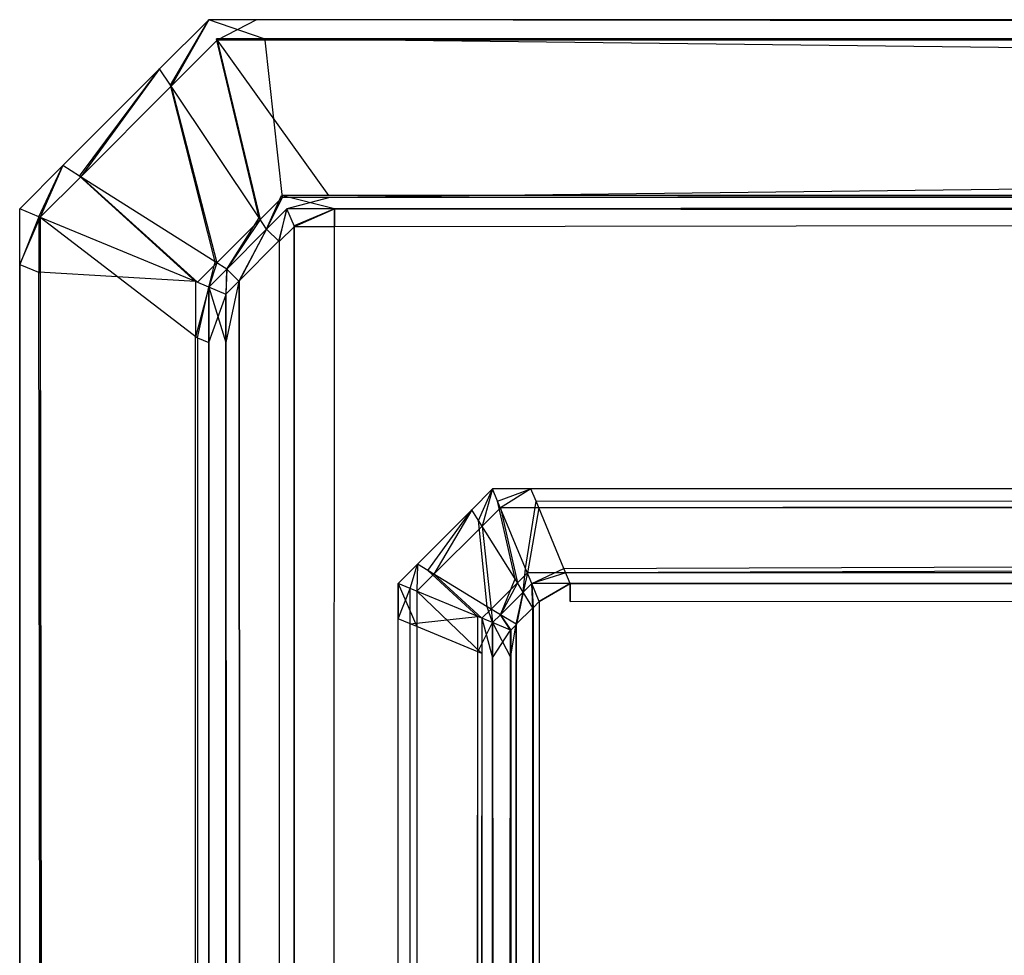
# Model space of a CAD drawing. Extents: x 0 to 0.8, y -0.501 to 0.
# Tile 51 of 114: x 0 to 0.005, y -0.005 to 0. Entities that reach past the tile are written whole.
import ezdxf

# ---------------------------------------------------------------- set-up
doc = ezdxf.new("R2010")
doc.units = 0
doc.layers.add('L14_KORPUS1_0___REPLACEMTFOREMP', color=7, linetype='CONTINUOUS')
doc.layers.add('L3_ABDECKPL_0___REPLACEMTFOREMP', color=7, linetype='CONTINUOUS')

msp = doc.modelspace()

# ---------------------------------------------------------------- linework, layer by layer
at = {"layer": 'L14_KORPUS1_0___REPLACEMTFOREMP', "color": 8}
for points, invisible_edges in [([(0.002502, -0.002482, 0.0005), (0.002427, -0.002648, 0.000436), (0.002392, -0.002592, 0.0005), (0.002502, -0.002482, 0.0005)], 13), ([(0.002392, -0.002592, 0.000565), (0.002502, -0.002482, 0.0005), (0.002392, -0.002592, 0.0005), (0.002392, -0.002592, 0.000565)], 13), ([(0.002502, -0.002482, 0.0005), (0.002392, -0.002592, 0.000565), (0.002502, -0.002482, 0.000565), (0.002502, -0.002482, 0.0005)], 14), ([(0.002392, -0.002592, 0.007018), (0.002502, -0.002482, 0.000565), (0.002392, -0.002592, 0.000565), (0.002392, -0.002592, 0.007018)], 13), ([(0.002502, -0.002482, 0.000565), (0.002392, -0.002592, 0.007018), (0.002502, -0.002482, 0.007018), (0.002502, -0.002482, 0.000565)], 14), ([(0.002446, -0.002678, 0.007289), (0.002502, -0.002482, 0.00719), (0.002392, -0.002592, 0.00719), (0.002446, -0.002678, 0.007289)], 13), ([(0.002392, -0.002592, 0.00719), (0.002502, -0.002482, 0.007018), (0.002392, -0.002592, 0.007018), (0.002392, -0.002592, 0.00719)], 13), ([(0.002502, -0.002482, 0.007018), (0.002392, -0.002592, 0.00719), (0.002502, -0.002482, 0.00719), (0.002502, -0.002482, 0.007018)], 14), ([(0.002427, -0.002648, 0.000436), (0.002502, -0.002482, 0.0005), (0.002528, -0.002546, 0.000436), (0.002427, -0.002648, 0.000436)], 14), ([(0.002502, -0.002482, 0.00719), (0.002446, -0.002678, 0.007289), (0.002543, -0.002581, 0.007289), (0.002502, -0.002482, 0.00719)], 14), ([(0.002543, -0.002581, 0.007289), (0.002705, -0.002482, 0.00719), (0.002502, -0.002482, 0.00719), (0.002543, -0.002581, 0.007289)], 13), ([(0.002502, -0.002482, 0.007018), (0.002705, -0.002482, 0.000565), (0.002502, -0.002482, 0.000565), (0.002502, -0.002482, 0.007018)], 13), ([(0.002705, -0.002482, 0.000565), (0.002502, -0.002482, 0.007018), (0.002705, -0.002482, 0.007018), (0.002705, -0.002482, 0.000565)], 14), ([(0.002502, -0.002482, 0.00719), (0.002705, -0.002482, 0.007018), (0.002502, -0.002482, 0.007018), (0.002502, -0.002482, 0.00719)], 13), ([(0.002705, -0.002482, 0.007018), (0.002502, -0.002482, 0.00719), (0.002705, -0.002482, 0.00719), (0.002705, -0.002482, 0.007018)], 14), ([(0.002502, -0.002482, 0.000565), (0.002705, -0.002482, 0.0005), (0.002502, -0.002482, 0.0005), (0.002502, -0.002482, 0.000565)], 13), ([(0.002705, -0.002482, 0.0005), (0.002502, -0.002482, 0.000565), (0.002705, -0.002482, 0.000565), (0.002705, -0.002482, 0.0005)], 14), ([(0.002705, -0.002482, 0.0005), (0.002528, -0.002546, 0.000436), (0.002502, -0.002482, 0.0005), (0.002705, -0.002482, 0.0005)], 13), ([(0.002528, -0.002546, 0.000436), (0.002705, -0.002482, 0.0005), (0.002732, -0.002546, 0.000436), (0.002528, -0.002546, 0.000436)], 14), ([(0.002705, -0.002482, 0.00719), (0.002543, -0.002581, 0.007289), (0.002746, -0.002581, 0.007289), (0.002705, -0.002482, 0.00719)], 14), ([(0.002746, -0.002581, 0.007289), (0.1, -0.002482, 0.00719), (0.002705, -0.002482, 0.00719), (0.002746, -0.002581, 0.007289)], 13), ([(0.002705, -0.002482, 0.007018), (0.1, -0.002482, 0.000565), (0.002705, -0.002482, 0.000565), (0.002705, -0.002482, 0.007018)], 13), ([(0.1, -0.002482, 0.000565), (0.002705, -0.002482, 0.007018), (0.1, -0.002482, 0.007018), (0.1, -0.002482, 0.000565)], 14), ([(0.002705, -0.002482, 0.00719), (0.1, -0.002482, 0.007018), (0.002705, -0.002482, 0.007018), (0.002705, -0.002482, 0.00719)], 13), ([(0.1, -0.002482, 0.007018), (0.002705, -0.002482, 0.00719), (0.1, -0.002482, 0.00719), (0.1, -0.002482, 0.007018)], 14), ([(0.1, -0.002482, 0.0005), (0.002732, -0.002546, 0.000436), (0.002705, -0.002482, 0.0005), (0.1, -0.002482, 0.0005)], 13), ([(0.002705, -0.002482, 0.000565), (0.1, -0.002482, 0.0005), (0.002705, -0.002482, 0.0005), (0.002705, -0.002482, 0.000565)], 13), ([(0.1, -0.002482, 0.0005), (0.002705, -0.002482, 0.000565), (0.1, -0.002482, 0.000565), (0.1, -0.002482, 0.0005)], 14), ([(0.002732, -0.002546, 0.000436), (0.1, -0.002482, 0.0005), (0.1, -0.002546, 0.000436), (0.002732, -0.002546, 0.000436)], 14), ([(0.1, -0.002482, 0.00719), (0.002746, -0.002581, 0.007289), (0.1, -0.002581, 0.007289), (0.1, -0.002482, 0.00719)], 14), ([(0.002528, -0.002546, 0.000436), (0.002621, -0.002958, 0.000079), (0.002427, -0.002648, 0.000436), (0.002528, -0.002546, 0.000436)], 13), ([(0.002621, -0.002958, 0.000079), (0.002528, -0.002546, 0.000436), (0.002676, -0.002903, 0.000079), (0.002621, -0.002958, 0.000079)], 14), ([(0.002732, -0.002546, 0.000436), (0.002676, -0.002903, 0.000079), (0.002528, -0.002546, 0.000436), (0.002732, -0.002546, 0.000436)], 13), ([(0.002676, -0.002903, 0.000079), (0.002732, -0.002546, 0.000436), (0.002879, -0.002903, 0.000079), (0.002676, -0.002903, 0.000079)], 14), ([(0.1, -0.002546, 0.000436), (0.002879, -0.002903, 0.000079), (0.002732, -0.002546, 0.000436), (0.1, -0.002546, 0.000436)], 13), ([(0.002879, -0.002903, 0.000079), (0.1, -0.002546, 0.000436), (0.1, -0.002903, 0.00008), (0.002879, -0.002903, 0.000079)], 14), ([(0.002104, -0.00288, 0.00719), (0.002392, -0.002592, 0.007018), (0.002104, -0.00288, 0.007018), (0.002104, -0.00288, 0.00719)], 13), ([(0.002392, -0.002592, 0.007018), (0.002104, -0.00288, 0.00719), (0.002392, -0.002592, 0.00719), (0.002392, -0.002592, 0.007018)], 14), ([(0.002191, -0.002933, 0.007289), (0.002392, -0.002592, 0.00719), (0.002104, -0.00288, 0.00719), (0.002191, -0.002933, 0.007289)], 13), ([(0.002104, -0.00288, 0.007018), (0.002392, -0.002592, 0.000565), (0.002104, -0.00288, 0.000565), (0.002104, -0.00288, 0.007018)], 13), ([(0.002392, -0.002592, 0.000565), (0.002104, -0.00288, 0.007018), (0.002392, -0.002592, 0.007018), (0.002392, -0.002592, 0.000565)], 14), ([(0.002104, -0.00288, 0.000565), (0.002392, -0.002592, 0.0005), (0.002104, -0.00288, 0.0005), (0.002104, -0.00288, 0.000565)], 13), ([(0.002392, -0.002592, 0.0005), (0.002104, -0.00288, 0.000565), (0.002392, -0.002592, 0.000565), (0.002392, -0.002592, 0.0005)], 14), ([(0.002392, -0.002592, 0.0005), (0.00216, -0.002914, 0.000436), (0.002104, -0.00288, 0.0005), (0.002392, -0.002592, 0.0005)], 13), ([(0.00216, -0.002914, 0.000436), (0.002392, -0.002592, 0.0005), (0.002427, -0.002648, 0.000436), (0.00216, -0.002914, 0.000436)], 14), ([(0.002392, -0.002592, 0.00719), (0.002191, -0.002933, 0.007289), (0.002446, -0.002678, 0.007289), (0.002392, -0.002592, 0.00719)], 14), ([(0.002633, -0.002978, 0.007633), (0.002543, -0.002581, 0.007289), (0.002446, -0.002678, 0.007289), (0.002633, -0.002978, 0.007633)], 13), ([(0.002543, -0.002581, 0.007289), (0.002633, -0.002978, 0.007633), (0.002686, -0.002925, 0.007633), (0.002543, -0.002581, 0.007289)], 14), ([(0.002686, -0.002925, 0.007633), (0.002746, -0.002581, 0.007289), (0.002543, -0.002581, 0.007289), (0.002686, -0.002925, 0.007633)], 13), ([(0.002746, -0.002581, 0.007289), (0.002686, -0.002925, 0.007633), (0.002889, -0.002925, 0.007633), (0.002746, -0.002581, 0.007289)], 14), ([(0.002889, -0.002925, 0.007633), (0.1, -0.002581, 0.007289), (0.002746, -0.002581, 0.007289), (0.002889, -0.002925, 0.007633)], 13), ([(0.1, -0.002581, 0.007289), (0.002889, -0.002925, 0.007633), (0.1, -0.002925, 0.007633), (0.1, -0.002581, 0.007289)], 14), ([(0.002427, -0.002648, 0.000436), (0.002474, -0.003105, 0.000079), (0.00216, -0.002914, 0.000436), (0.002427, -0.002648, 0.000436)], 13), ([(0.002474, -0.003105, 0.000079), (0.002427, -0.002648, 0.000436), (0.002621, -0.002958, 0.000079), (0.002474, -0.003105, 0.000079)], 14), ([(0.002494, -0.003117, 0.007633), (0.002446, -0.002678, 0.007289), (0.002191, -0.002933, 0.007289), (0.002494, -0.003117, 0.007633)], 13), ([(0.002446, -0.002678, 0.007289), (0.002494, -0.003117, 0.007633), (0.002633, -0.002978, 0.007633), (0.002446, -0.002678, 0.007289)], 14), ([(0.002002, -0.002982, 0.00719), (0.002104, -0.00288, 0.007018), (0.002002, -0.002982, 0.007018), (0.002002, -0.002982, 0.00719)], 13), ([(0.002104, -0.00288, 0.007018), (0.002002, -0.002982, 0.00719), (0.002104, -0.00288, 0.00719), (0.002104, -0.00288, 0.007018)], 14), ([(0.002101, -0.003023, 0.007289), (0.002104, -0.00288, 0.00719), (0.002002, -0.002982, 0.00719), (0.002101, -0.003023, 0.007289)], 13), ([(0.002002, -0.002982, 0.007018), (0.002104, -0.00288, 0.000565), (0.002002, -0.002982, 0.000565), (0.002002, -0.002982, 0.007018)], 13), ([(0.002104, -0.00288, 0.000565), (0.002002, -0.002982, 0.007018), (0.002104, -0.00288, 0.007018), (0.002104, -0.00288, 0.000565)], 14), ([(0.002002, -0.002982, 0.000565), (0.002104, -0.00288, 0.0005), (0.002002, -0.002982, 0.0005), (0.002002, -0.002982, 0.000565)], 13), ([(0.002104, -0.00288, 0.0005), (0.002002, -0.002982, 0.000565), (0.002104, -0.00288, 0.000565), (0.002104, -0.00288, 0.0005)], 14), ([(0.002104, -0.00288, 0.0005), (0.002066, -0.003009, 0.000436), (0.002002, -0.002982, 0.0005), (0.002104, -0.00288, 0.0005)], 13), ([(0.002066, -0.003009, 0.000436), (0.002104, -0.00288, 0.0005), (0.00216, -0.002914, 0.000436), (0.002066, -0.003009, 0.000436)], 14), ([(0.00216, -0.002914, 0.000436), (0.002423, -0.003156, 0.000079), (0.002066, -0.003009, 0.000436), (0.00216, -0.002914, 0.000436)], 13), ([(0.002104, -0.00288, 0.00719), (0.002101, -0.003023, 0.007289), (0.002191, -0.002933, 0.007289), (0.002104, -0.00288, 0.00719)], 14), ([(0.002423, -0.003156, 0.000079), (0.00216, -0.002914, 0.000436), (0.002474, -0.003105, 0.000079), (0.002423, -0.003156, 0.000079)], 14), ([(0.002676, -0.002903, 0.000079), (0.002664, -0.003028), (0.002621, -0.002958, 0.000079), (0.002676, -0.002903, 0.000079)], 13), ([(0.002664, -0.003028), (0.002676, -0.002903, 0.000079), (0.002709, -0.002982), (0.002664, -0.003028)], 14), ([(0.002879, -0.002903, 0.000079), (0.002709, -0.002982), (0.002676, -0.002903, 0.000079), (0.002879, -0.002903, 0.000079)], 13), ([(0.002709, -0.002982), (0.002879, -0.002903, 0.000079), (0.002912, -0.002982), (0.002709, -0.002982)], 14), ([(0.1, -0.002903, 0.00008), (0.002912, -0.002982), (0.002879, -0.002903, 0.000079), (0.1, -0.002903, 0.00008)], 13), ([(0.002912, -0.002982), (0.1, -0.002903, 0.00008), (0.1, -0.002982), (0.002912, -0.002982)], 14), ([(0.002445, -0.003166, 0.007633), (0.002191, -0.002933, 0.007289), (0.002101, -0.003023, 0.007289), (0.002445, -0.003166, 0.007633)], 13), ([(0.002191, -0.002933, 0.007289), (0.002445, -0.003166, 0.007633), (0.002494, -0.003117, 0.007633), (0.002191, -0.002933, 0.007289)], 14), ([(0.002621, -0.002958, 0.000079), (0.002544, -0.003147), (0.002474, -0.003105, 0.000079), (0.002621, -0.002958, 0.000079)], 13), ([(0.002544, -0.003147), (0.002621, -0.002958, 0.000079), (0.002664, -0.003028), (0.002544, -0.003147)], 14), ([(0.002664, -0.003028, 0.00769), (0.002686, -0.002925, 0.007633), (0.002633, -0.002978, 0.007633), (0.002664, -0.003028, 0.00769)], 13), ([(0.002686, -0.002925, 0.007633), (0.002664, -0.003028, 0.00769), (0.002709, -0.002982, 0.00769), (0.002686, -0.002925, 0.007633)], 14), ([(0.002709, -0.002982, 0.00769), (0.002889, -0.002925, 0.007633), (0.002686, -0.002925, 0.007633), (0.002709, -0.002982, 0.00769)], 13), ([(0.002889, -0.002925, 0.007633), (0.002709, -0.002982, 0.00769), (0.002912, -0.002982, 0.00769), (0.002889, -0.002925, 0.007633)], 14), ([(0.002912, -0.002982, 0.00769), (0.1, -0.002925, 0.007633), (0.002889, -0.002925, 0.007633), (0.002912, -0.002982, 0.00769)], 13), ([(0.1, -0.002925, 0.007633), (0.002912, -0.002982, 0.00769), (0.1, -0.002982, 0.00769), (0.1, -0.002925, 0.007633)], 14), ([(0.002002, -0.002982, 0.007018), (0.002002, -0.003169, 0.000565), (0.002002, -0.003169, 0.007018), (0.002002, -0.002982, 0.007018)], 13), ([(0.002002, -0.003169, 0.000565), (0.002002, -0.002982, 0.007018), (0.002002, -0.002982, 0.000565), (0.002002, -0.003169, 0.000565)], 14), ([(0.002002, -0.002982, 0.00719), (0.002002, -0.003169, 0.007018), (0.002002, -0.003169, 0.00719), (0.002002, -0.002982, 0.00719)], 13), ([(0.002002, -0.003169, 0.007018), (0.002002, -0.002982, 0.00719), (0.002002, -0.002982, 0.007018), (0.002002, -0.003169, 0.007018)], 14), ([(0.002066, -0.003009, 0.000436), (0.002002, -0.003169, 0.0005), (0.002002, -0.002982, 0.0005), (0.002066, -0.003009, 0.000436)], 13), ([(0.002002, -0.002982, 0.000565), (0.002002, -0.003169, 0.0005), (0.002002, -0.003169, 0.000565), (0.002002, -0.002982, 0.000565)], 13), ([(0.002002, -0.003169, 0.0005), (0.002002, -0.002982, 0.000565), (0.002002, -0.002982, 0.0005), (0.002002, -0.003169, 0.0005)], 14), ([(0.002101, -0.00321, 0.007289), (0.002002, -0.002982, 0.00719), (0.002002, -0.003169, 0.00719), (0.002101, -0.00321, 0.007289)], 13), ([(0.002002, -0.002982, 0.00719), (0.002101, -0.00321, 0.007289), (0.002101, -0.003023, 0.007289), (0.002002, -0.002982, 0.00719)], 14), ([(0.002002, -0.003169, 0.0005), (0.002066, -0.003009, 0.000436), (0.002066, -0.003195, 0.000436), (0.002002, -0.003169, 0.0005)], 14), ([(0.002423, -0.003156, 0.000079), (0.002066, -0.003195, 0.000436), (0.002066, -0.003009, 0.000436), (0.002423, -0.003156, 0.000079)], 13), ([(0.002544, -0.003147, 0.00769), (0.002633, -0.002978, 0.007633), (0.002494, -0.003117, 0.007633), (0.002544, -0.003147, 0.00769)], 13), ([(0.002633, -0.002978, 0.007633), (0.002544, -0.003147, 0.00769), (0.002664, -0.003028, 0.00769), (0.002633, -0.002978, 0.007633)], 14), ([(0.002709, -0.002982), (0.002715, -0.00311), (0.002664, -0.003028), (0.002709, -0.002982)], 13), ([(0.002716, -0.003111, 0.00769), (0.002709, -0.002982, 0.00769), (0.002664, -0.003028, 0.00769), (0.002716, -0.003111, 0.00769)], 13), ([(0.002715, -0.00311), (0.002709, -0.002982), (0.002748, -0.003077), (0.002715, -0.00311)], 14), ([(0.002912, -0.002982), (0.002748, -0.003077), (0.002709, -0.002982), (0.002912, -0.002982)], 13), ([(0.002749, -0.003078, 0.00769), (0.002912, -0.002982, 0.00769), (0.002709, -0.002982, 0.00769), (0.002749, -0.003078, 0.00769)], 13), ([(0.002709, -0.002982, 0.00769), (0.002716, -0.003111, 0.00769), (0.002749, -0.003078, 0.00769), (0.002709, -0.002982, 0.00769)], 14), ([(0.002748, -0.003077), (0.002912, -0.002982), (0.002912, -0.003077), (0.002748, -0.003077)], 14), ([(0.002912, -0.002982, 0.00769), (0.002749, -0.003078, 0.00769), (0.002912, -0.003078, 0.00769), (0.002912, -0.002982, 0.00769)], 14), ([(0.1, -0.002982), (0.002912, -0.003077), (0.002912, -0.002982), (0.1, -0.002982)], 13), ([(0.002912, -0.003077), (0.1, -0.002982), (0.1, -0.003077), (0.002912, -0.003077)], 14), ([(0.1, -0.003078, 0.00769), (0.002912, -0.002982, 0.00769), (0.002912, -0.003078, 0.00769), (0.1, -0.003078, 0.00769)], 13), ([(0.002912, -0.002982, 0.00769), (0.1, -0.003078, 0.00769), (0.1, -0.002982, 0.00769), (0.002912, -0.002982, 0.00769)], 14), ([(0.002445, -0.003352, 0.007633), (0.002101, -0.003023, 0.007289), (0.002101, -0.00321, 0.007289), (0.002445, -0.003352, 0.007633)], 13), ([(0.002101, -0.003023, 0.007289), (0.002445, -0.003352, 0.007633), (0.002445, -0.003166, 0.007633), (0.002101, -0.003023, 0.007289)], 14), ([(0.002628, -0.003198, 0.00769), (0.002664, -0.003028, 0.00769), (0.002544, -0.003147, 0.00769), (0.002628, -0.003198, 0.00769)], 13), ([(0.002664, -0.003028), (0.002627, -0.003197), (0.002544, -0.003147), (0.002664, -0.003028)], 13), ([(0.002627, -0.003197), (0.002664, -0.003028), (0.002715, -0.00311), (0.002627, -0.003197)], 14), ([(0.002664, -0.003028, 0.00769), (0.002628, -0.003198, 0.00769), (0.002716, -0.003111, 0.00769), (0.002664, -0.003028, 0.00769)], 14), ([(0.002474, -0.003105, 0.000079), (0.002502, -0.003189), (0.002423, -0.003156, 0.000079), (0.002474, -0.003105, 0.000079)], 13), ([(0.002502, -0.003189, 0.00769), (0.002494, -0.003117, 0.007633), (0.002445, -0.003166, 0.007633), (0.002502, -0.003189, 0.00769)], 13), ([(0.002502, -0.003189), (0.002474, -0.003105, 0.000079), (0.002544, -0.003147), (0.002502, -0.003189)], 14), ([(0.002494, -0.003117, 0.007633), (0.002502, -0.003189, 0.00769), (0.002544, -0.003147, 0.00769), (0.002494, -0.003117, 0.007633)], 14), ([(0.002632, -0.499772), (0.002627, -0.003197), (0.002715, -0.00311), (0.002632, -0.499772)], 13), ([(0.002628, -0.003198, 0.00769), (0.002634, -0.499771, 0.00769), (0.002716, -0.003111, 0.00769), (0.002628, -0.003198, 0.00769)], 13), ([(0.002632, -0.499772), (0.002715, -0.00311), (0.002711, -0.499851), (0.002632, -0.499772)], 10), ([(0.002716, -0.003111, 0.00769), (0.002634, -0.499771, 0.00769), (0.002712, -0.49985, 0.00769), (0.002716, -0.003111, 0.00769)], 10), ([(0.002711, -0.499851), (0.002715, -0.00311), (0.002748, -0.499888), (0.002711, -0.499851)], 13), ([(0.002716, -0.003111, 0.00769), (0.002712, -0.49985, 0.00769), (0.002749, -0.499887, 0.00769), (0.002716, -0.003111, 0.00769)], 13), ([(0.002748, -0.499888), (0.002715, -0.00311), (0.002748, -0.003077), (0.002748, -0.499888)], 10), ([(0.002716, -0.003111, 0.00769), (0.002749, -0.499887, 0.00769), (0.002749, -0.003078, 0.00769), (0.002716, -0.003111, 0.00769)], 10), ([(0.002748, -0.499888), (0.002748, -0.003077), (0.002912, -0.003077), (0.002748, -0.499888)], 15), ([(0.002748, -0.499888), (0.002912, -0.003077), (0.002909, -0.499888), (0.002748, -0.499888)], 15), ([(0.002749, -0.003078, 0.00769), (0.002749, -0.499887, 0.00769), (0.002912, -0.003078, 0.00769), (0.002749, -0.003078, 0.00769)], 15), ([(0.002912, -0.003078, 0.00769), (0.002749, -0.499887, 0.00769), (0.002909, -0.499887, 0.00769), (0.002912, -0.003078, 0.00769)], 15), ([(0.002909, -0.499888), (0.002912, -0.003077), (0.1, -0.499888), (0.002909, -0.499888)], 15), ([(0.002912, -0.003078, 0.00769), (0.002909, -0.499887, 0.00769), (0.1, -0.499887, 0.00769), (0.002912, -0.003078, 0.00769)], 15), ([(0.1, -0.499888), (0.002912, -0.003077), (0.1, -0.003077), (0.1, -0.499888)], 15), ([(0.002912, -0.003078, 0.00769), (0.1, -0.499887, 0.00769), (0.1, -0.003078, 0.00769), (0.002912, -0.003078, 0.00769)], 15), ([(0.002002, -0.003169, 0.007018), (0.002002, -0.499774, 0.000565), (0.002002, -0.499774, 0.007018), (0.002002, -0.003169, 0.007018)], 13), ([(0.002002, -0.499774, 0.000565), (0.002002, -0.003169, 0.007018), (0.002002, -0.003169, 0.000565), (0.002002, -0.499774, 0.000565)], 14), ([(0.002002, -0.003169, 0.00719), (0.002002, -0.499774, 0.007018), (0.002002, -0.499774, 0.00719), (0.002002, -0.003169, 0.00719)], 13), ([(0.002002, -0.499774, 0.007018), (0.002002, -0.003169, 0.00719), (0.002002, -0.003169, 0.007018), (0.002002, -0.499774, 0.007018)], 14), ([(0.002002, -0.499774, 0.00719), (0.002101, -0.00321, 0.007289), (0.002002, -0.003169, 0.00719), (0.002002, -0.499774, 0.00719)], 13), ([(0.002002, -0.003169, 0.000565), (0.002002, -0.499774, 0.0005), (0.002002, -0.499774, 0.000565), (0.002002, -0.003169, 0.000565)], 13), ([(0.002002, -0.499774, 0.0005), (0.002002, -0.003169, 0.000565), (0.002002, -0.003169, 0.0005), (0.002002, -0.499774, 0.0005)], 14), ([(0.002066, -0.003195, 0.000436), (0.002002, -0.499774, 0.0005), (0.002002, -0.003169, 0.0005), (0.002066, -0.003195, 0.000436)], 13), ([(0.002066, -0.003195, 0.000436), (0.002423, -0.003156, 0.000079), (0.002423, -0.003343, 0.000079), (0.002066, -0.003195, 0.000436)], 14), ([(0.002502, -0.003189), (0.002423, -0.003343, 0.000079), (0.002423, -0.003156, 0.000079), (0.002502, -0.003189)], 13), ([(0.002502, -0.003376, 0.00769), (0.002445, -0.003166, 0.007633), (0.002445, -0.003352, 0.007633), (0.002502, -0.003376, 0.00769)], 13), ([(0.002445, -0.003166, 0.007633), (0.002502, -0.003376, 0.00769), (0.002502, -0.003189, 0.00769), (0.002445, -0.003166, 0.007633)], 14), ([(0.002598, -0.003229, 0.00769), (0.002544, -0.003147, 0.00769), (0.002502, -0.003189, 0.00769), (0.002598, -0.003229, 0.00769)], 13), ([(0.002544, -0.003147), (0.002596, -0.003228), (0.002502, -0.003189), (0.002544, -0.003147)], 13), ([(0.002544, -0.003147, 0.00769), (0.002598, -0.003229, 0.00769), (0.002628, -0.003198, 0.00769), (0.002544, -0.003147, 0.00769)], 14), ([(0.002596, -0.003228), (0.002544, -0.003147), (0.002627, -0.003197), (0.002596, -0.003228)], 14), ([(0.002002, -0.499774, 0.0005), (0.002066, -0.003195, 0.000436), (0.002066, -0.499747, 0.000436), (0.002002, -0.499774, 0.0005)], 14), ([(0.002101, -0.00321, 0.007289), (0.002002, -0.499774, 0.00719), (0.002101, -0.499733, 0.007289), (0.002101, -0.00321, 0.007289)], 14), ([(0.002423, -0.003343, 0.000079), (0.002066, -0.499747, 0.000436), (0.002066, -0.003195, 0.000436), (0.002423, -0.003343, 0.000079)], 13), ([(0.002101, -0.499733, 0.007289), (0.002445, -0.003352, 0.007633), (0.002101, -0.00321, 0.007289), (0.002101, -0.499733, 0.007289)], 13), ([(0.002423, -0.003343, 0.000079), (0.002502, -0.003189), (0.002502, -0.003376), (0.002423, -0.003343, 0.000079)], 14), ([(0.002596, -0.003228), (0.002502, -0.003376), (0.002502, -0.003189), (0.002596, -0.003228)], 13), ([(0.002598, -0.003376, 0.00769), (0.002502, -0.003189, 0.00769), (0.002502, -0.003376, 0.00769), (0.002598, -0.003376, 0.00769)], 13), ([(0.002502, -0.003189, 0.00769), (0.002598, -0.003376, 0.00769), (0.002598, -0.003229, 0.00769), (0.002502, -0.003189, 0.00769)], 14), ([(0.002502, -0.003376), (0.002596, -0.003228), (0.002596, -0.003376), (0.002502, -0.003376)], 14), ([(0.002627, -0.003197), (0.002596, -0.003376), (0.002596, -0.003228), (0.002627, -0.003197)], 13), ([(0.002596, -0.003376), (0.002627, -0.003197), (0.002596, -0.499567), (0.002596, -0.003376)], 10), ([(0.002596, -0.499567), (0.002627, -0.003197), (0.002596, -0.499736), (0.002596, -0.499567)], 13), ([(0.002596, -0.499736), (0.002627, -0.003197), (0.002632, -0.499772), (0.002596, -0.499736)], 10), ([(0.002598, -0.003229, 0.00769), (0.002634, -0.499771, 0.00769), (0.002628, -0.003198, 0.00769), (0.002598, -0.003229, 0.00769)], 10), ([(0.002598, -0.003376, 0.00769), (0.002634, -0.499771, 0.00769), (0.002598, -0.003229, 0.00769), (0.002598, -0.003376, 0.00769)], 13), ([(0.002066, -0.499747, 0.000436), (0.002423, -0.003343, 0.000079), (0.002423, -0.4996, 0.000079), (0.002066, -0.499747, 0.000436)], 14), ([(0.002445, -0.003352, 0.007633), (0.002101, -0.499733, 0.007289), (0.002445, -0.49959, 0.007633), (0.002445, -0.003352, 0.007633)], 14), ([(0.002502, -0.003376), (0.002423, -0.4996, 0.000079), (0.002423, -0.003343, 0.000079), (0.002502, -0.003376)], 13), ([(0.002423, -0.4996, 0.000079), (0.002502, -0.003376), (0.002502, -0.499567), (0.002423, -0.4996, 0.000079)], 14), ([(0.002502, -0.499567, 0.00769), (0.002445, -0.003352, 0.007633), (0.002445, -0.49959, 0.007633), (0.002502, -0.499567, 0.00769)], 13), ([(0.002445, -0.003352, 0.007633), (0.002502, -0.499567, 0.00769), (0.002502, -0.003376, 0.00769), (0.002445, -0.003352, 0.007633)], 14), ([(0.002596, -0.003376), (0.002502, -0.499567), (0.002502, -0.003376), (0.002596, -0.003376)], 13), ([(0.002502, -0.499567), (0.002596, -0.003376), (0.002596, -0.499567), (0.002502, -0.499567)], 14), ([(0.002598, -0.499567, 0.00769), (0.002502, -0.003376, 0.00769), (0.002502, -0.499567, 0.00769), (0.002598, -0.499567, 0.00769)], 13), ([(0.002502, -0.003376, 0.00769), (0.002598, -0.499567, 0.00769), (0.002598, -0.003376, 0.00769), (0.002502, -0.003376, 0.00769)], 14), ([(0.002598, -0.499567, 0.00769), (0.002634, -0.499771, 0.00769), (0.002598, -0.003376, 0.00769), (0.002598, -0.499567, 0.00769)], 10)]:
    msp.add_3dface(points, dxfattribs=dict(at, invisible_edges=invisible_edges))
at = {"layer": 'L3_ABDECKPL_0___REPLACEMTFOREMP', "color": 39}
for points, invisible_edges in [([(0.000801, -0.000352, 0.602325), (0.001, 0, 0.602217), (0.00074, -0.00026, 0.602217), (0.000801, -0.000352, 0.602325)], 13), ([(0.001, 0, 0.592217), (0.000797, -0.000346, 0.592115), (0.00074, -0.00026, 0.592217), (0.001, 0, 0.592217)], 13), ([(0.001, 0, 0.592354), (0.00074, -0.00026, 0.592217), (0.00074, -0.00026, 0.592354), (0.001, 0, 0.592354)], 13), ([(0.00074, -0.00026, 0.592217), (0.001, 0, 0.592354), (0.001, 0, 0.592217), (0.00074, -0.00026, 0.592217)], 14), ([(0.001, 0, 0.602217), (0.00074, -0.00026, 0.602038), (0.00074, -0.00026, 0.602217), (0.001, 0, 0.602217)], 13), ([(0.00074, -0.00026, 0.602038), (0.001, 0, 0.602217), (0.001, 0, 0.602038), (0.00074, -0.00026, 0.602038)], 14), ([(0.001, 0, 0.602038), (0.00074, -0.00026, 0.592354), (0.00074, -0.00026, 0.602038), (0.001, 0, 0.602038)], 13), ([(0.00074, -0.00026, 0.592354), (0.001, 0, 0.602038), (0.001, 0, 0.592354), (0.00074, -0.00026, 0.592354)], 14), ([(0.000797, -0.000346, 0.592115), (0.001, 0, 0.592217), (0.001042, -0.000101, 0.592115), (0.000797, -0.000346, 0.592115)], 14), ([(0.001, 0, 0.602217), (0.000801, -0.000352, 0.602325), (0.001045, -0.000108, 0.602325), (0.001, 0, 0.602217)], 14), ([(0.001, 0, 0.602217), (0.001252, 0, 0.602038), (0.001, 0, 0.602038), (0.001, 0, 0.602217)], 13), ([(0.001252, 0, 0.602038), (0.001, 0, 0.602217), (0.001252, 0, 0.602217), (0.001252, 0, 0.602038)], 14), ([(0.001, 0, 0.602038), (0.001252, 0, 0.592354), (0.001, 0, 0.592354), (0.001, 0, 0.602038)], 13), ([(0.001252, 0, 0.592354), (0.001, 0, 0.602038), (0.001252, 0, 0.602038), (0.001252, 0, 0.592354)], 14), ([(0.001045, -0.000108, 0.602325), (0.001252, 0, 0.602217), (0.001, 0, 0.602217), (0.001045, -0.000108, 0.602325)], 13), ([(0.001, 0, 0.592354), (0.001252, 0, 0.592217), (0.001, 0, 0.592217), (0.001, 0, 0.592354)], 13), ([(0.001252, 0, 0.592217), (0.001, 0, 0.592354), (0.001252, 0, 0.592354), (0.001252, 0, 0.592217)], 14), ([(0.001, 0, 0.592217), (0.001294, -0.000101, 0.592115), (0.001042, -0.000101, 0.592115), (0.001, 0, 0.592217)], 13), ([(0.001294, -0.000101, 0.592115), (0.001, 0, 0.592217), (0.001252, 0, 0.592217), (0.001294, -0.000101, 0.592115)], 14), ([(0.001252, 0, 0.602217), (0.001045, -0.000108, 0.602325), (0.001297, -0.000108, 0.602325), (0.001252, 0, 0.602217)], 14), ([(0.001252, 0, 0.592354), (0.071779, 0, 0.592217), (0.001252, 0, 0.592217), (0.001252, 0, 0.592354)], 13), ([(0.071779, 0, 0.592217), (0.001252, 0, 0.592354), (0.071779, 0, 0.592354), (0.071779, 0, 0.592217)], 14), ([(0.001252, 0, 0.592217), (0.071779, -0.000101, 0.592115), (0.001294, -0.000101, 0.592115), (0.001252, 0, 0.592217)], 13), ([(0.071779, -0.000101, 0.592115), (0.001252, 0, 0.592217), (0.071779, 0, 0.592217), (0.071779, -0.000101, 0.592115)], 14), ([(0.001252, 0, 0.602038), (0.071779, 0, 0.592354), (0.001252, 0, 0.592354), (0.001252, 0, 0.602038)], 13), ([(0.071779, 0, 0.592354), (0.001252, 0, 0.602038), (0.071779, 0, 0.602038), (0.071779, 0, 0.592354)], 14), ([(0.001297, -0.000108, 0.602325), (0.071779, 0, 0.602217), (0.001252, 0, 0.602217), (0.001297, -0.000108, 0.602325)], 13), ([(0.001252, 0, 0.602217), (0.071779, 0, 0.602038), (0.001252, 0, 0.602038), (0.001252, 0, 0.602217)], 13), ([(0.071779, 0, 0.602038), (0.001252, 0, 0.602217), (0.071779, 0, 0.602217), (0.071779, 0, 0.602038)], 14), ([(0.071779, 0, 0.602217), (0.001297, -0.000108, 0.602325), (0.071779, -0.000108, 0.602325), (0.071779, 0, 0.602217)], 14), ([(0.001042, -0.000101, 0.592115), (0.001267, -0.001048, 0.591287), (0.000797, -0.000346, 0.592115), (0.001042, -0.000101, 0.592115)], 13), ([(0.001267, -0.001048, 0.591287), (0.001042, -0.000101, 0.592115), (0.001385, -0.00093, 0.591287), (0.001267, -0.001048, 0.591287)], 14), ([(0.001042, -0.000101, 0.592115), (0.001636, -0.00093, 0.591287), (0.001385, -0.00093, 0.591287), (0.001042, -0.000101, 0.592115)], 13), ([(0.001636, -0.00093, 0.591287), (0.001042, -0.000101, 0.592115), (0.001294, -0.000101, 0.592115), (0.001636, -0.00093, 0.591287)], 14), ([(0.001294, -0.000101, 0.592115), (0.071779, -0.00093, 0.591287), (0.001636, -0.00093, 0.591287), (0.001294, -0.000101, 0.592115)], 13), ([(0.071779, -0.00093, 0.591287), (0.001294, -0.000101, 0.592115), (0.071779, -0.000101, 0.592115), (0.071779, -0.00093, 0.591287)], 14), ([(0.001272, -0.001057, 0.603156), (0.001045, -0.000108, 0.602325), (0.000801, -0.000352, 0.602325), (0.001272, -0.001057, 0.603156)], 13), ([(0.001045, -0.000108, 0.602325), (0.001272, -0.001057, 0.603156), (0.001389, -0.00094, 0.603156), (0.001045, -0.000108, 0.602325)], 14), ([(0.001389, -0.00094, 0.603156), (0.001297, -0.000108, 0.602325), (0.001045, -0.000108, 0.602325), (0.001389, -0.00094, 0.603156)], 13), ([(0.001297, -0.000108, 0.602325), (0.001389, -0.00094, 0.603156), (0.001641, -0.00094, 0.603156), (0.001297, -0.000108, 0.602325)], 14), ([(0.001641, -0.00094, 0.603156), (0.071779, -0.000108, 0.602325), (0.001297, -0.000108, 0.602325), (0.001641, -0.00094, 0.603156)], 13), ([(0.071779, -0.000108, 0.602325), (0.001641, -0.00094, 0.603156), (0.071779, -0.00094, 0.603156), (0.071779, -0.000108, 0.602325)], 14), ([(0.000323, -0.000831, 0.602325), (0.00074, -0.00026, 0.602217), (0.000229, -0.000771, 0.602217), (0.000323, -0.000831, 0.602325)], 13), ([(0.00074, -0.00026, 0.592217), (0.000316, -0.000827, 0.592115), (0.000229, -0.000771, 0.592217), (0.00074, -0.00026, 0.592217)], 13), ([(0.000229, -0.000771, 0.592354), (0.00074, -0.00026, 0.592217), (0.000229, -0.000771, 0.592217), (0.000229, -0.000771, 0.592354)], 13), ([(0.00074, -0.00026, 0.592217), (0.000229, -0.000771, 0.592354), (0.00074, -0.00026, 0.592354), (0.00074, -0.00026, 0.592217)], 14), ([(0.000229, -0.000771, 0.602217), (0.00074, -0.00026, 0.602038), (0.000229, -0.000771, 0.602038), (0.000229, -0.000771, 0.602217)], 13), ([(0.00074, -0.00026, 0.602038), (0.000229, -0.000771, 0.602217), (0.00074, -0.00026, 0.602217), (0.00074, -0.00026, 0.602038)], 14), ([(0.000229, -0.000771, 0.602038), (0.00074, -0.00026, 0.592354), (0.000229, -0.000771, 0.592354), (0.000229, -0.000771, 0.602038)], 13), ([(0.00074, -0.00026, 0.592354), (0.000229, -0.000771, 0.602038), (0.00074, -0.00026, 0.602038), (0.00074, -0.00026, 0.592354)], 14), ([(0.000316, -0.000827, 0.592115), (0.00074, -0.00026, 0.592217), (0.000797, -0.000346, 0.592115), (0.000316, -0.000827, 0.592115)], 14), ([(0.00074, -0.00026, 0.602217), (0.000323, -0.000831, 0.602325), (0.000801, -0.000352, 0.602325), (0.00074, -0.00026, 0.602217)], 14), ([(0.000797, -0.000346, 0.592115), (0.001034, -0.001281, 0.591287), (0.000316, -0.000827, 0.592115), (0.000797, -0.000346, 0.592115)], 13), ([(0.001043, -0.001286, 0.603156), (0.000801, -0.000352, 0.602325), (0.000323, -0.000831, 0.602325), (0.001043, -0.001286, 0.603156)], 13), ([(0.001034, -0.001281, 0.591287), (0.000797, -0.000346, 0.592115), (0.001267, -0.001048, 0.591287), (0.001034, -0.001281, 0.591287)], 14), ([(0.000801, -0.000352, 0.602325), (0.001043, -0.001286, 0.603156), (0.001272, -0.001057, 0.603156), (0.000801, -0.000352, 0.602325)], 14), ([(0.000229, -0.000771, 0.592354), (0, -0.001, 0.592217), (0, -0.001, 0.592354), (0.000229, -0.000771, 0.592354)], 13), ([(0, -0.001, 0.592217), (0.000229, -0.000771, 0.592354), (0.000229, -0.000771, 0.592217), (0, -0.001, 0.592217)], 14), ([(0.000229, -0.000771, 0.592217), (0.000101, -0.001042, 0.592115), (0, -0.001, 0.592217), (0.000229, -0.000771, 0.592217)], 13), ([(0.000108, -0.001045, 0.602325), (0.000229, -0.000771, 0.602217), (0, -0.001, 0.602217), (0.000108, -0.001045, 0.602325)], 13), ([(0.000229, -0.000771, 0.602217), (0, -0.001, 0.602038), (0, -0.001, 0.602217), (0.000229, -0.000771, 0.602217)], 13), ([(0, -0.001, 0.602038), (0.000229, -0.000771, 0.602217), (0.000229, -0.000771, 0.602038), (0, -0.001, 0.602038)], 14), ([(0, -0.001, 0.602038), (0.000229, -0.000771, 0.592354), (0, -0.001, 0.592354), (0, -0.001, 0.602038)], 13), ([(0.000229, -0.000771, 0.592354), (0, -0.001, 0.602038), (0.000229, -0.000771, 0.602038), (0.000229, -0.000771, 0.592354)], 14), ([(0.000101, -0.001042, 0.592115), (0.000229, -0.000771, 0.592217), (0.000316, -0.000827, 0.592115), (0.000101, -0.001042, 0.592115)], 14), ([(0.000229, -0.000771, 0.602217), (0.000108, -0.001045, 0.602325), (0.000323, -0.000831, 0.602325), (0.000229, -0.000771, 0.602217)], 14), ([(0.000316, -0.000827, 0.592115), (0.00093, -0.001385, 0.591287), (0.000101, -0.001042, 0.592115), (0.000316, -0.000827, 0.592115)], 13), ([(0.00094, -0.001389, 0.603156), (0.000323, -0.000831, 0.602325), (0.000108, -0.001045, 0.602325), (0.00094, -0.001389, 0.603156)], 13), ([(0.00093, -0.001385, 0.591287), (0.000316, -0.000827, 0.592115), (0.001034, -0.001281, 0.591287), (0.00093, -0.001385, 0.591287)], 14), ([(0.000323, -0.000831, 0.602325), (0.00094, -0.001389, 0.603156), (0.001043, -0.001286, 0.603156), (0.000323, -0.000831, 0.602325)], 14), ([(0.001385, -0.00093, 0.591287), (0.001306, -0.001108, 0.591217), (0.001267, -0.001048, 0.591287), (0.001385, -0.00093, 0.591287)], 13), ([(0.001306, -0.001108, 0.591217), (0.001385, -0.00093, 0.591287), (0.001414, -0.001, 0.591217), (0.001306, -0.001108, 0.591217)], 14), ([(0.001385, -0.00093, 0.591287), (0.001665, -0.001, 0.591217), (0.001414, -0.001, 0.591217), (0.001385, -0.00093, 0.591287)], 13), ([(0.001665, -0.001, 0.591217), (0.001385, -0.00093, 0.591287), (0.001636, -0.00093, 0.591287), (0.001665, -0.001, 0.591217)], 14), ([(0.001636, -0.00093, 0.591287), (0.071779, -0.001, 0.591217), (0.001665, -0.001, 0.591217), (0.001636, -0.00093, 0.591287)], 13), ([(0.071779, -0.001, 0.591217), (0.001636, -0.00093, 0.591287), (0.071779, -0.00093, 0.591287), (0.071779, -0.001, 0.591217)], 14), ([(0.001306, -0.001108, 0.603217), (0.001389, -0.00094, 0.603156), (0.001272, -0.001057, 0.603156), (0.001306, -0.001108, 0.603217)], 13), ([(0.001389, -0.00094, 0.603156), (0.001306, -0.001108, 0.603217), (0.001414, -0.001, 0.603217), (0.001389, -0.00094, 0.603156)], 14), ([(0.001414, -0.001, 0.603217), (0.001641, -0.00094, 0.603156), (0.001389, -0.00094, 0.603156), (0.001414, -0.001, 0.603217)], 13), ([(0.001641, -0.00094, 0.603156), (0.001414, -0.001, 0.603217), (0.001665, -0.001, 0.603217), (0.001641, -0.00094, 0.603156)], 14), ([(0.001665, -0.001, 0.603217), (0.071779, -0.00094, 0.603156), (0.001641, -0.00094, 0.603156), (0.001665, -0.001, 0.603217)], 13), ([(0.071779, -0.00094, 0.603156), (0.001665, -0.001, 0.603217), (0.071779, -0.001, 0.603217), (0.071779, -0.00094, 0.603156)], 14), ([(0, -0.001, 0.602217), (0, -0.001294, 0.602038), (0, -0.001294, 0.602217), (0, -0.001, 0.602217)], 13), ([(0, -0.001294, 0.602038), (0, -0.001, 0.602217), (0, -0.001, 0.602038), (0, -0.001294, 0.602038)], 14), ([(0, -0.001294, 0.602217), (0.000108, -0.001045, 0.602325), (0, -0.001, 0.602217), (0, -0.001294, 0.602217)], 14), ([(0.000101, -0.001042, 0.592115), (0, -0.001294, 0.592217), (0, -0.001, 0.592217), (0.000101, -0.001042, 0.592115)], 14), ([(0, -0.001, 0.602038), (0, -0.001294, 0.592354), (0, -0.001294, 0.602038), (0, -0.001, 0.602038)], 13), ([(0, -0.001294, 0.592354), (0, -0.001, 0.602038), (0, -0.001, 0.592354), (0, -0.001294, 0.592354)], 14), ([(0, -0.001, 0.592354), (0, -0.001294, 0.592217), (0, -0.001294, 0.592354), (0, -0.001, 0.592354)], 13), ([(0, -0.001294, 0.592217), (0, -0.001, 0.592354), (0, -0.001, 0.592217), (0, -0.001294, 0.592217)], 14), ([(0.00137, -0.001172, 0.603217), (0.001414, -0.001, 0.603217), (0.001306, -0.001108, 0.603217), (0.00137, -0.001172, 0.603217)], 13), ([(0.001414, -0.001, 0.591217), (0.001372, -0.001174, 0.591217), (0.001306, -0.001108, 0.591217), (0.001414, -0.001, 0.591217)], 13), ([(0.001414, -0.001, 0.603217), (0.00137, -0.001172, 0.603217), (0.001452, -0.00109, 0.603217), (0.001414, -0.001, 0.603217)], 14), ([(0.001372, -0.001174, 0.591217), (0.001414, -0.001, 0.591217), (0.001453, -0.001093, 0.591217), (0.001372, -0.001174, 0.591217)], 14), ([(0.001452, -0.00109, 0.603217), (0.001665, -0.001, 0.603217), (0.001414, -0.001, 0.603217), (0.001452, -0.00109, 0.603217)], 13), ([(0.001665, -0.001, 0.591217), (0.001453, -0.001093, 0.591217), (0.001414, -0.001, 0.591217), (0.001665, -0.001, 0.591217)], 13), ([(0.001665, -0.001, 0.603217), (0.001452, -0.00109, 0.603217), (0.001665, -0.00109, 0.603217), (0.001665, -0.001, 0.603217)], 14), ([(0.001453, -0.001093, 0.591217), (0.001665, -0.001, 0.591217), (0.001665, -0.001093, 0.591217), (0.001453, -0.001093, 0.591217)], 14), ([(0.071779, -0.001, 0.591217), (0.001665, -0.001093, 0.591217), (0.001665, -0.001, 0.591217), (0.071779, -0.001, 0.591217)], 13), ([(0.001665, -0.001093, 0.591217), (0.071779, -0.001, 0.591217), (0.071779, -0.001093, 0.591217), (0.001665, -0.001093, 0.591217)], 14), ([(0.071779, -0.00109, 0.603217), (0.001665, -0.001, 0.603217), (0.001665, -0.00109, 0.603217), (0.071779, -0.00109, 0.603217)], 13), ([(0.001665, -0.001, 0.603217), (0.071779, -0.00109, 0.603217), (0.071779, -0.001, 0.603217), (0.001665, -0.001, 0.603217)], 14), ([(0, -0.001294, 0.592217), (0.000101, -0.001042, 0.592115), (0.000101, -0.001336, 0.592115), (0, -0.001294, 0.592217)], 13), ([(0.000108, -0.001045, 0.602325), (0, -0.001294, 0.602217), (0.000108, -0.001339, 0.602325), (0.000108, -0.001045, 0.602325)], 13), ([(0.00093, -0.001385, 0.591287), (0.000101, -0.001336, 0.592115), (0.000101, -0.001042, 0.592115), (0.00093, -0.001385, 0.591287)], 14), ([(0.00094, -0.001683, 0.603156), (0.000108, -0.001045, 0.602325), (0.000108, -0.001339, 0.602325), (0.00094, -0.001683, 0.603156)], 13), ([(0.000108, -0.001045, 0.602325), (0.00094, -0.001683, 0.603156), (0.00094, -0.001389, 0.603156), (0.000108, -0.001045, 0.602325)], 14), ([(0.001267, -0.001048, 0.591287), (0.001095, -0.001319, 0.591217), (0.001034, -0.001281, 0.591287), (0.001267, -0.001048, 0.591287)], 13), ([(0.001095, -0.001319, 0.603217), (0.001272, -0.001057, 0.603156), (0.001043, -0.001286, 0.603156), (0.001095, -0.001319, 0.603217)], 13), ([(0.001095, -0.001319, 0.591217), (0.001267, -0.001048, 0.591287), (0.001306, -0.001108, 0.591217), (0.001095, -0.001319, 0.591217)], 14), ([(0.001272, -0.001057, 0.603156), (0.001095, -0.001319, 0.603217), (0.001306, -0.001108, 0.603217), (0.001272, -0.001057, 0.603156)], 14), ([(0.00137, -0.001172, 0.603217), (0.0014, -0.499858, 0.603217), (0.001452, -0.00109, 0.603217), (0.00137, -0.001172, 0.603217)], 13), ([(0.001403, -0.499856, 0.591217), (0.001372, -0.001174, 0.591217), (0.001453, -0.001093, 0.591217), (0.001403, -0.499856, 0.591217)], 13), ([(0.001452, -0.00109, 0.603217), (0.0014, -0.499858, 0.603217), (0.001452, -0.49991, 0.603217), (0.001452, -0.00109, 0.603217)], 10), ([(0.001403, -0.499856, 0.591217), (0.001453, -0.001093, 0.591217), (0.001453, -0.499907, 0.591217), (0.001403, -0.499856, 0.591217)], 10), ([(0.001452, -0.00109, 0.603217), (0.001452, -0.49991, 0.603217), (0.001665, -0.00109, 0.603217), (0.001452, -0.00109, 0.603217)], 15), ([(0.001665, -0.00109, 0.603217), (0.001452, -0.49991, 0.603217), (0.001616, -0.49991, 0.603217), (0.001665, -0.00109, 0.603217)], 15), ([(0.001453, -0.499907, 0.591217), (0.001453, -0.001093, 0.591217), (0.001665, -0.001093, 0.591217), (0.001453, -0.499907, 0.591217)], 13), ([(0.001453, -0.499907, 0.591217), (0.001665, -0.001093, 0.591217), (0.001616, -0.499907, 0.591217), (0.001453, -0.499907, 0.591217)], 14), ([(0.001665, -0.00109, 0.603217), (0.001616, -0.49991, 0.603217), (0.071779, -0.49991, 0.603217), (0.001665, -0.00109, 0.603217)], 15), ([(0.001616, -0.499907, 0.591217), (0.001665, -0.001093, 0.591217), (0.075865, -0.499907, 0.591217), (0.001616, -0.499907, 0.591217)], 15), ([(0.001665, -0.00109, 0.603217), (0.071779, -0.49991, 0.603217), (0.071779, -0.00109, 0.603217), (0.001665, -0.00109, 0.603217)], 15), ([(0.075865, -0.499907, 0.591217), (0.001665, -0.001093, 0.591217), (0.071779, -0.001093, 0.591217), (0.075865, -0.499907, 0.591217)], 15), ([(0.001159, -0.001383, 0.603217), (0.001306, -0.001108, 0.603217), (0.001095, -0.001319, 0.603217), (0.001159, -0.001383, 0.603217)], 13), ([(0.001306, -0.001108, 0.591217), (0.001161, -0.001385, 0.591217), (0.001095, -0.001319, 0.591217), (0.001306, -0.001108, 0.591217)], 13), ([(0.001306, -0.001108, 0.603217), (0.001159, -0.001383, 0.603217), (0.00137, -0.001172, 0.603217), (0.001306, -0.001108, 0.603217)], 14), ([(0.001161, -0.001385, 0.591217), (0.001306, -0.001108, 0.591217), (0.001372, -0.001174, 0.591217), (0.001161, -0.001385, 0.591217)], 14), ([(0.001159, -0.001383, 0.603217), (0.0014, -0.499858, 0.603217), (0.00137, -0.001172, 0.603217), (0.001159, -0.001383, 0.603217)], 10), ([(0.001403, -0.499856, 0.591217), (0.001161, -0.001385, 0.591217), (0.001372, -0.001174, 0.591217), (0.001403, -0.499856, 0.591217)], 10), ([(0.000108, -0.499712, 0.602325), (0, -0.001294, 0.602217), (0, -0.499757, 0.602217), (0.000108, -0.499712, 0.602325)], 13), ([(0, -0.001294, 0.602217), (0.000108, -0.499712, 0.602325), (0.000108, -0.001339, 0.602325), (0, -0.001294, 0.602217)], 14), ([(0, -0.001294, 0.602217), (0, -0.499757, 0.602038), (0, -0.499757, 0.602217), (0, -0.001294, 0.602217)], 13), ([(0, -0.499757, 0.602038), (0, -0.001294, 0.602217), (0, -0.001294, 0.602038), (0, -0.499757, 0.602038)], 14), ([(0, -0.001294, 0.592217), (0.000101, -0.499715, 0.592115), (0, -0.499757, 0.592217), (0, -0.001294, 0.592217)], 13), ([(0.000101, -0.499715, 0.592115), (0, -0.001294, 0.592217), (0.000101, -0.001336, 0.592115), (0.000101, -0.499715, 0.592115)], 14), ([(0, -0.001294, 0.602038), (0, -0.499757, 0.592354), (0, -0.499757, 0.602038), (0, -0.001294, 0.602038)], 13), ([(0, -0.499757, 0.592354), (0, -0.001294, 0.602038), (0, -0.001294, 0.592354), (0, -0.499757, 0.592354)], 14), ([(0, -0.001294, 0.592354), (0, -0.499757, 0.592217), (0, -0.499757, 0.592354), (0, -0.001294, 0.592354)], 13), ([(0, -0.499757, 0.592217), (0, -0.001294, 0.592354), (0, -0.001294, 0.592217), (0, -0.499757, 0.592217)], 14), ([(0.001034, -0.001281, 0.591287), (0.001, -0.001414, 0.591217), (0.00093, -0.001385, 0.591287), (0.001034, -0.001281, 0.591287)], 13), ([(0.001, -0.001414, 0.603217), (0.001043, -0.001286, 0.603156), (0.00094, -0.001389, 0.603156), (0.001, -0.001414, 0.603217)], 13), ([(0.001, -0.001414, 0.591217), (0.001034, -0.001281, 0.591287), (0.001095, -0.001319, 0.591217), (0.001, -0.001414, 0.591217)], 14), ([(0.001043, -0.001286, 0.603156), (0.001, -0.001414, 0.603217), (0.001095, -0.001319, 0.603217), (0.001043, -0.001286, 0.603156)], 14), ([(0.000101, -0.001336, 0.592115), (0.00093, -0.001385, 0.591287), (0.00093, -0.001679, 0.591287), (0.000101, -0.001336, 0.592115)], 13), ([(0.000101, -0.001336, 0.592115), (0.00093, -0.499373, 0.591287), (0.000101, -0.499715, 0.592115), (0.000101, -0.001336, 0.592115)], 13), ([(0.00093, -0.499373, 0.591287), (0.000101, -0.001336, 0.592115), (0.00093, -0.001679, 0.591287), (0.00093, -0.499373, 0.591287)], 14), ([(0.00094, -0.499368, 0.603156), (0.000108, -0.001339, 0.602325), (0.000108, -0.499712, 0.602325), (0.00094, -0.499368, 0.603156)], 13), ([(0.000108, -0.001339, 0.602325), (0.00094, -0.499368, 0.603156), (0.00094, -0.001683, 0.603156), (0.000108, -0.001339, 0.602325)], 14), ([(0.00109, -0.001452, 0.603217), (0.001095, -0.001319, 0.603217), (0.001, -0.001414, 0.603217), (0.00109, -0.001452, 0.603217)], 13), ([(0.001095, -0.001319, 0.591217), (0.001093, -0.001453, 0.591217), (0.001, -0.001414, 0.591217), (0.001095, -0.001319, 0.591217)], 13), ([(0.001095, -0.001319, 0.603217), (0.00109, -0.001452, 0.603217), (0.001159, -0.001383, 0.603217), (0.001095, -0.001319, 0.603217)], 14), ([(0.001093, -0.001453, 0.591217), (0.001095, -0.001319, 0.591217), (0.001161, -0.001385, 0.591217), (0.001093, -0.001453, 0.591217)], 14), ([(0.001, -0.001414, 0.591217), (0.00093, -0.001679, 0.591287), (0.00093, -0.001385, 0.591287), (0.001, -0.001414, 0.591217)], 14), ([(0.00094, -0.001683, 0.603156), (0.001, -0.001414, 0.603217), (0.00094, -0.001389, 0.603156), (0.00094, -0.001683, 0.603156)], 14), ([(0.00109, -0.001452, 0.603217), (0.00115, -0.499608, 0.603217), (0.001159, -0.001383, 0.603217), (0.00109, -0.001452, 0.603217)], 10), ([(0.001161, -0.001385, 0.591217), (0.001093, -0.001708, 0.591217), (0.001093, -0.001453, 0.591217), (0.001161, -0.001385, 0.591217)], 13), ([(0.001093, -0.001708, 0.591217), (0.001161, -0.001385, 0.591217), (0.001152, -0.499606, 0.591217), (0.001093, -0.001708, 0.591217)], 10), ([(0.001159, -0.001383, 0.603217), (0.00115, -0.499608, 0.603217), (0.0014, -0.499858, 0.603217), (0.001159, -0.001383, 0.603217)], 13), ([(0.001152, -0.499606, 0.591217), (0.001161, -0.001385, 0.591217), (0.001403, -0.499856, 0.591217), (0.001152, -0.499606, 0.591217)], 13), ([(0.00093, -0.001679, 0.591287), (0.001, -0.001414, 0.591217), (0.001, -0.001708, 0.591217), (0.00093, -0.001679, 0.591287)], 13), ([(0.001, -0.001414, 0.603217), (0.00094, -0.001683, 0.603156), (0.001, -0.001708, 0.603217), (0.001, -0.001414, 0.603217)], 13), ([(0.00109, -0.001708, 0.603217), (0.001, -0.001414, 0.603217), (0.001, -0.001708, 0.603217), (0.00109, -0.001708, 0.603217)], 13), ([(0.001, -0.001414, 0.603217), (0.00109, -0.001708, 0.603217), (0.00109, -0.001452, 0.603217), (0.001, -0.001414, 0.603217)], 14), ([(0.001093, -0.001453, 0.591217), (0.001, -0.001708, 0.591217), (0.001, -0.001414, 0.591217), (0.001093, -0.001453, 0.591217)], 13), ([(0.001, -0.001708, 0.591217), (0.001093, -0.001453, 0.591217), (0.001093, -0.001708, 0.591217), (0.001, -0.001708, 0.591217)], 14), ([(0.00109, -0.001708, 0.603217), (0.00115, -0.499608, 0.603217), (0.00109, -0.001452, 0.603217), (0.00109, -0.001708, 0.603217)], 13), ([(0.00093, -0.001679, 0.591287), (0.001, -0.499343, 0.591217), (0.00093, -0.499373, 0.591287), (0.00093, -0.001679, 0.591287)], 13), ([(0.001, -0.499343, 0.591217), (0.00093, -0.001679, 0.591287), (0.001, -0.001708, 0.591217), (0.001, -0.499343, 0.591217)], 14), ([(0.001, -0.499343, 0.603217), (0.00094, -0.001683, 0.603156), (0.00094, -0.499368, 0.603156), (0.001, -0.499343, 0.603217)], 13), ([(0.00094, -0.001683, 0.603156), (0.001, -0.499343, 0.603217), (0.001, -0.001708, 0.603217), (0.00094, -0.001683, 0.603156)], 14), ([(0.00109, -0.499343, 0.603217), (0.001, -0.001708, 0.603217), (0.001, -0.499343, 0.603217), (0.00109, -0.499343, 0.603217)], 13), ([(0.001, -0.001708, 0.603217), (0.00109, -0.499343, 0.603217), (0.00109, -0.001708, 0.603217), (0.001, -0.001708, 0.603217)], 14), ([(0.001, -0.001708, 0.591217), (0.001093, -0.499343, 0.591217), (0.001, -0.499343, 0.591217), (0.001, -0.001708, 0.591217)], 13), ([(0.001093, -0.499343, 0.591217), (0.001, -0.001708, 0.591217), (0.001093, -0.001708, 0.591217), (0.001093, -0.499343, 0.591217)], 14), ([(0.00109, -0.499343, 0.603217), (0.00115, -0.499608, 0.603217), (0.00109, -0.001708, 0.603217), (0.00109, -0.499343, 0.603217)], 10), ([(0.001093, -0.001708, 0.591217), (0.001093, -0.499547, 0.591217), (0.001093, -0.499343, 0.591217), (0.001093, -0.001708, 0.591217)], 15), ([(0.001093, -0.499547, 0.591217), (0.001093, -0.001708, 0.591217), (0.001152, -0.499606, 0.591217), (0.001093, -0.499547, 0.591217)], 15)]:
    msp.add_3dface(points, dxfattribs=dict(at, invisible_edges=invisible_edges))

doc.saveas('drawing.dxf')
